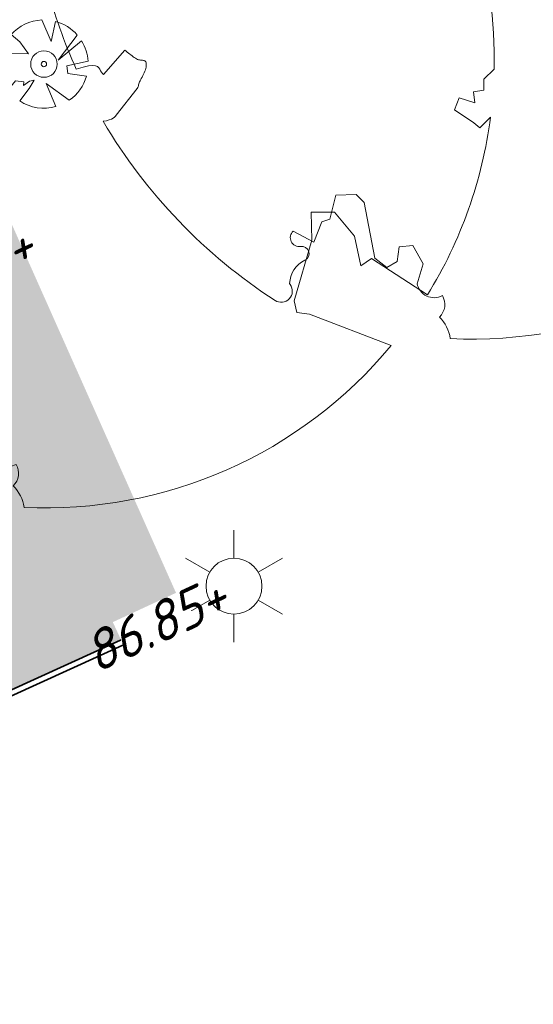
# Model space of a CAD drawing. Header units: metres. Extents: x 195696 to 514079, y 327475 to 328989.
# Tile 32 of 256: x 195915 to 195921, y 327591 to 327602. Entities that reach past the tile are written whole.
import ezdxf
from ezdxf.enums import TextEntityAlignment as Align

# ---------------------------------------------------------------- set-up
doc = ezdxf.new("R2010")
doc.units = ezdxf.units.M
for name, color, linetype, lineweight in [('B-WE-GR-BOOM-S', 74, 'Continuous', 18), ('B-WE-OV-ARMATUUR-S-250', 7, 'Continuous', 18), ('bct-bomen', 252, 'Continuous', 9), ('N-WE-GR-GRAS-A-250', 62, 'Continuous', 18), ('N-WE-VH-KANTOPSLUITING_OPSLUITBAND_60X200-G', 5, 'Continuous', 35), ('N-WE-VH-KANTOPSLUITING_VOORKANTBAND-G', 2, 'Continuous', 35), ('N-WE-VH-KANTVERHARDING-G', 5, 'Continuous', 35), ('N-WE-VH-OPENVERHARDING_STRAATBAKSTEEN_BRUIN-A-250', 35, 'Continuous', 18), ('X-XX-AL-T18', 7, 'Continuous', 18)]:
    doc.layers.add(name, color=color, linetype=linetype, lineweight=lineweight)
doc.styles.add('NLCS-ISO', font='NLCS-ISO.ttf')
doc.styles.add('NLCS-ISO-M250-T18_CURSIEF', font='NLCS-ISO.ttf', dxfattribs={"oblique": 15, "height": 0.45})
doc.styles.get("Standard").update_dxf_attribs({"font": 'arial.ttf'})

# ---------------------------------------------------------------- blocks, each defined once
blk = doc.blocks.new('SGR-BOOM_05')
blk.add_lwpolyline([(0.4325246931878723, 4.711883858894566), (0.4412366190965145, 4.722067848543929), (0.4495406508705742, 4.730963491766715), (0.457499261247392, 4.738955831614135), (0.4651749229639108, 4.746429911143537), (0.4726301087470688, 4.753770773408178), (0.4799272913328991, 4.761363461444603), (0.4871289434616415, 4.769593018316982), (0.4942975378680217, 4.778844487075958), (0.5013792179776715, 4.78953650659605), (0.507854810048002, 4.802222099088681), (0.5130888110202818, 4.817487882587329), (0.5164457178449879, 4.835920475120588), (0.5172900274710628, 4.858106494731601), (0.5149862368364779, 4.884632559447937), (0.5088988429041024, 4.916085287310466), (0.4752610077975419, 5.034436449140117, -0.5293802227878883), (0.5290991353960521, 5.098767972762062, -0.08713876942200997), (2.218306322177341, 4.624671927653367, -0.3723405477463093), (2.284485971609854, 4.472597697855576), (2.353810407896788, 4.119139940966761), (2.180208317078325, 3.946086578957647), (1.99206671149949, 3.985480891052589), (1.766984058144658, 3.816663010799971), (1.853127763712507, 3.602310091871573), (2.086202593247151, 3.527331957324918), (2.711896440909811, 3.67116193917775), (2.864476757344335, 3.58686285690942), (2.849520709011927, 3.452573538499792), (2.706793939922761, 3.364669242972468), (2.577044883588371, 2.941253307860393), (2.743005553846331, 2.669806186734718), (3.167776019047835, 3.346672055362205, -0.5046405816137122), (3.406018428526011, 3.139734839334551, 0.3319483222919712), (3.543642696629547, 2.921146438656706, 0.282007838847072), (3.99290985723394, 3.003759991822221), (3.956968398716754, 2.985163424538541, -0.5121558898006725), (4.162740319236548, 2.983535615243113, -0.1607604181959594), (5.094490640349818, -0.05607239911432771), (4.977332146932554, -0.1690536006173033), (4.976312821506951, -0.2938416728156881), (4.8618704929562, -0.3148519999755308), (4.876229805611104, -0.4378637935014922), (4.698090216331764, -0.3805204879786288), (4.644143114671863, -0.5192137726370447), (4.863809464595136, -0.6652633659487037), (4.932503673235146, -0.7196641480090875), (5.053640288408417, -0.5992007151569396, -0.1063709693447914), (4.340554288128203, -2.610345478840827), (3.70529781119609, -2.2009414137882), (3.587571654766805, -2.281876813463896), (3.512459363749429, -1.944794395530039), (3.286149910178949, -1.67334727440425), (3.023546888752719, -1.675915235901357), (3.029665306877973, -1.990035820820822), (2.830389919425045, -2.677651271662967), (2.860626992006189, -2.808775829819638), (3.005150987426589, -2.829446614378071), (3.929857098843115, -3.182947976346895, -0.2362982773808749), (-0.2250862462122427, -5.013472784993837, 0.1596250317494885), (-0.3470448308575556, -4.770134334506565, 0.3508021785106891), (-0.3148115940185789, -4.527846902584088, -0.5046405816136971), (-0.6000098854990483, -4.392775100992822), (-0.530619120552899, -4.170222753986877), (-0.6474450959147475, -3.962362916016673), (-0.8016343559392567, -3.977834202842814), (-0.8248145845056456, -4.14384857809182), (-0.941790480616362, -4.211479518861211), (-1.080272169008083, -4.105602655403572), (-1.199847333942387, -3.474824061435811), (-1.291065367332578, -3.383747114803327), (-1.521968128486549, -3.390946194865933), (-1.586173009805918, -3.664879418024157), (-1.680264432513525, -3.694423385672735), (-1.769024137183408, -3.922911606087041), (-2.003269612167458, -3.79763926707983, 0.7335825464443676), (-1.917708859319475, -3.972704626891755, -0.8616245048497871), (-1.870123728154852, -4.127626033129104, 0.2799778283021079), (-2.04306959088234, -4.392508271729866), (-2.03586990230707, -4.402599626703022, -0.8270561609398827), (-2.207893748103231, -4.582742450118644, -0.1167741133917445), (-4.152188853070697, -2.556267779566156), (-4.114413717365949, -2.549202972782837), (-4.083543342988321, -2.540638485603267), (-4.058769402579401, -2.530881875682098), (-4.039283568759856, -2.520240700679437), (-4.02427751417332, -2.509022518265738), (-4.012942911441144, -2.497534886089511), (-4.004471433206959, -2.486085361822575), (-3.767567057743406, -2.183934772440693), (-3.762478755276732, -2.173394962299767), (-3.758320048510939, -2.163280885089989), (-3.754774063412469, -2.153365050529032), (-3.751523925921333, -2.143419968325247), (-3.748252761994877, -2.133218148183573), (-3.744643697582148, -2.12253209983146), (-3.740379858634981, -2.111134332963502), (-3.735144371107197, -2.09879735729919), (-3.7287288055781, -2.085363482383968), (-3.721358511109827, -2.070954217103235), (-3.713367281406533, -2.055760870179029), (-3.705088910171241, -2.03997475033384), (-3.696857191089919, -2.02378716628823), (-3.689005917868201, -2.007389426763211), (-3.681868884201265, -1.990972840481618), (-3.675779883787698, -1.974728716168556), (-3.671016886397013, -1.958854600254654), (-3.667634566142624, -1.943572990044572), (-3.665631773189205, -1.929112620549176), (-3.665007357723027, -1.915702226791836), (-3.665760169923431, -1.903570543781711), (-3.66788905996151, -1.892946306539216), (-3.671392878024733, -1.884058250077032), (-3.676270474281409, -1.877135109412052), (-3.682496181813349, -1.87228834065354), (-3.689946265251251, -1.869160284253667), (-3.698472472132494, -1.867276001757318), (-3.707926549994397, -1.86616055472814), (-3.718160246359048, -1.865339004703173), (-3.72902530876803, -1.864336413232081), (-3.740373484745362, -1.86267784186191), (-3.752056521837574, -1.859888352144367), (-3.763951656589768, -1.855601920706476), (-3.776038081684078, -1.849888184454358), (-3.788320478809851, -1.842925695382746), (-3.800803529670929, -1.834893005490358), (-3.813491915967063, -1.8259686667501), (-3.826390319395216, -1.816331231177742), (-3.839503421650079, -1.806159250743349), (-3.852835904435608, -1.795631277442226), (-3.866362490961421, -1.784873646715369), (-3.879938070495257, -1.773803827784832), (-3.893387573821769, -1.76228707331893), (-3.906535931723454, -1.750188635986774), (-4.149695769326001, -2.02842049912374), (-4.161716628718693, -2.014754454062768), (-4.172911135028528, -2.000102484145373), (-4.183104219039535, -1.984329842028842), (-4.192608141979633, -1.967625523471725), (-4.203684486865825, -1.951473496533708), (-4.219082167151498, -1.937681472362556), (-4.241550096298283, -1.928057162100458), (-4.273837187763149, -1.924408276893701), (-4.318692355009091, -1.928542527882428), (-4.378864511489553, -1.942267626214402), (-4.457102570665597, -1.96739128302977, -0.04099741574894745), (-4.791147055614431, -1.027236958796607), (-4.617442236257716, -1.057135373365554), (-4.462688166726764, -1.156360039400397), (-4.380222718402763, -1.081691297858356), (-4.281020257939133, -0.9269601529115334), (-4.376017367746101, -0.7817417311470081), (-4.322820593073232, -0.567248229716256), (-4.520005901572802, -0.551067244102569), (-4.652051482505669, -0.4231675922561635), (-4.89199676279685, -0.5800962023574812, -0.05814040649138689), (-4.988069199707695, 0.8291727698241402), (-4.851792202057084, 0.8021379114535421), (-4.298456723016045, 0.3639367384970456), (-4.059571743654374, 0.4468333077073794), (-3.128243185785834, 0.6926248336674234), (-3.048903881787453, 1.000164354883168), (-3.408870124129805, 1.143500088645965), (-3.464013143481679, 1.261371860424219), (-4.121257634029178, 1.583987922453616), (-4.135853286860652, 1.768685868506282), (-4.357977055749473, 1.956958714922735), (-4.448296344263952, 2.139788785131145), (-4.296559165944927, 2.378269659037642), (-3.957550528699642, 2.431343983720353), (-3.649608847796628, 2.632691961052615), (-3.646147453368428, 2.840191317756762), (-3.838176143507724, 3.066466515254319), (-3.787176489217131, 3.162116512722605), (-3.863200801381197, 3.31009734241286, -0.1342797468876), (-1.664191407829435, 4.834836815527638, -0.5417265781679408), (-1.596738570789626, 4.783170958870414), (-1.607648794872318, 4.639467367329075), (-1.605334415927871, 4.564777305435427), (-1.595180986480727, 4.507652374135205), (-1.578905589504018, 4.464963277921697), (-1.558225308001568, 4.433580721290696), (-1.534857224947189, 4.41037540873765), (-1.510518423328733, 4.392218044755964), (-1.486925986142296, 4.375979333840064), (-1.465438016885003, 4.359178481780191), (-1.44597670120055, 4.341928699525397), (-1.428105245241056, 4.324991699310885), (-1.411386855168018, 4.3091291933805), (-1.395384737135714, 4.295102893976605), (-1.379662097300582, 4.283674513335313), (-1.3637821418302, 4.275605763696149), (-1.347308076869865, 4.271658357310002), (-1.329896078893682, 4.272312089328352), (-1.3115742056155, 4.276919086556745), (-1.292463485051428, 4.284549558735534), (-1.272684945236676, 4.294273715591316), (-1.25235961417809, 4.305161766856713), (-1.231608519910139, 4.316283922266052), (-1.210552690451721, 4.326710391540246), (-1.189313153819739, 4.335511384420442), (-1.168017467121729, 4.342023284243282), (-1.146819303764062, 4.346647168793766), (-1.125878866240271, 4.350050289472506), (-1.105356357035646, 4.352899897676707), (-1.085411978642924, 4.355863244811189), (-1.066205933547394, 4.359607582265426), (-1.047898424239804, 4.364800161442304), (-1.030649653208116, 4.372108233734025), (-1.014588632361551, 4.38201337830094), (-0.9997196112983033, 4.394254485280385), (-0.9860156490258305, 4.40838477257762), (-0.9734498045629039, 4.423957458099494), (-0.9628477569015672, 4.324096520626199), (-0.940279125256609, 4.298315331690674), (-0.8338833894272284, 4.117847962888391), (-0.6106941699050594, 3.995871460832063), (-0.9268198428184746, 4.507921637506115), (-0.9210099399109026, 4.523481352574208), (-0.9169947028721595, 4.538581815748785), (-0.9151697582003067, 4.553389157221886), (-0.9159307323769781, 4.56806950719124), (-0.9196732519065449, 4.58278899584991), (-0.9267929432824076, 4.59771375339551), (-0.9376854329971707, 4.613009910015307), (-0.9526429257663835, 4.628990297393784), (-0.9715439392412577, 4.64655455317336), (-0.9941635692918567, 4.666749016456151), (-1.020276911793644, 4.690620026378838), (-1.049659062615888, 4.719213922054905), (-1.082085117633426, 4.753577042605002), (-1.117330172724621, 4.794755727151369), (-1.199269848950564, 4.900951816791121, -0.5431042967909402), (-1.17106461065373, 4.981224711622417, -0.04676559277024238), (-0.234242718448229, 5.117425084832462, -0.3851675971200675), (-0.1815216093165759, 5.074406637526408), (-0.1522898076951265, 4.88240583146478), (-0.1377666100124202, 4.822421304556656), (-0.1214819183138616, 4.780422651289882), (-0.1038292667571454, 4.753143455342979), (-0.08520218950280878, 4.737317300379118), (-0.06599422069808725, 4.729677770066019), (-0.04659889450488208, 4.72695844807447), (-0.02740974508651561, 4.725892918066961), (-0.008747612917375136, 4.723795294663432), (0.009357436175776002, 4.720301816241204), (0.02694803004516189, 4.715629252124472), (0.04406679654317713, 4.709994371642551), (0.06075636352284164, 4.703613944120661), (0.07705935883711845, 4.696704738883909), (0.09301841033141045, 4.68948352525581), (0.1086761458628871, 4.682167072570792), (0.1240417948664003, 4.674922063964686), (0.138990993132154, 4.66771483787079), (0.1533659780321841, 4.660461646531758), (0.1670089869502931, 4.653078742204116), (0.1797622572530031, 4.645482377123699), (0.1914680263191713, 4.637588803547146), (0.2019685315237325, 4.629314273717), (0.211106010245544, 4.620575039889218), (0.2188088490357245, 4.611358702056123), (0.2253500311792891, 4.601938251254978), (0.2310886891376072, 4.59265802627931), (0.236383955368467, 4.583862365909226), (0.2415949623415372, 4.575895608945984), (0.2470808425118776, 4.56910209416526), (0.2532007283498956, 4.563826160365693), (0.2603137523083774, 4.560412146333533), (0.2686849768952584, 4.559130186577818), (0.2782031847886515, 4.55995359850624), (0.2886630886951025, 4.562781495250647), (0.2998594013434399, 4.567512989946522), (0.31158683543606, 4.574047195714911), (0.3236401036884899, 4.582283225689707), (0.3358139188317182, 4.592120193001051), (0.3479029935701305, 4.603457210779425), (0.3597324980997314, 4.616146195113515), (0.3712494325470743, 4.629850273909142), (0.382431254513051, 4.644185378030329), (0.393255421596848, 4.658767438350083), (0.4036993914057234, 4.673212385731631), (0.4137406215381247, 4.687136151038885), (0.4233565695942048, 4.700154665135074)], format="xyb", close=True)
blk.add_circle((0, 0), 0.15)
blk = doc.blocks.new('BOOM_3-flat-15-flat-1-flat-1-flat-1')
at = {"layer": 'bct-bomen', "color": 252, "lineweight": 9}
for p, q in [((0.08230524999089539, 0.2549584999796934), (-0.02444974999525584, 0.4994019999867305)), ((0.1305271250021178, 0.4826619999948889), (0.08230524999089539, 0.2549584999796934)), ((-0.3728521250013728, 0.333138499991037), (-0.2713552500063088, 0.250506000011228)), ((-0.2713552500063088, 0.250506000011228), (-0.1765594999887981, 0.1169312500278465)), ((0.1588707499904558, 0.04569150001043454), (0.3767759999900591, 0.3286940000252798)), ((0.4259832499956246, 0.26179812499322), (0.1588707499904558, 0.04569150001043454)), ((-0.1765594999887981, 0.1169312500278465), (-0.485173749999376, 0.1208572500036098)), ((0.2573125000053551, -0.02109599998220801), (0.4990382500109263, 0.03099749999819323)), ((0.2682502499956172, -0.1056932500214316), (0.2573125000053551, -0.02109599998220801)), ((0.4809480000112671, -0.1367078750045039), (0.2682502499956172, -0.1056932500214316)), ((-0.4069834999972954, -0.290455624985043), (-0.322398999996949, -0.1902905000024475)), ((-0.322398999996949, -0.1902905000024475), (-0.2276035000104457, -0.199195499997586)), ((-0.2312492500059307, -0.2437204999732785), (-0.1619757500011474, -0.1947429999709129)), ((-0.2276035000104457, -0.199195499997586), (-0.2312492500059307, -0.2437204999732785)), ((-0.1109320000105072, -0.1813857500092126), (-0.1692677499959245, -0.2748879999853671)), ((-0.1619757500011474, -0.1947429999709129), (-0.1109320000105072, -0.1813857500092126)), ((0.1354275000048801, -0.4813101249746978), (0.02396950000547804, -0.2214580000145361)), ((0.02396950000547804, -0.2214580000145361), (0.2869588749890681, -0.4094565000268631)), ((-0.1692677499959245, -0.2748879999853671), (-0.2750012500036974, -0.4173677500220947)), ((-0.2750012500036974, -0.4173677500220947), (-0.275053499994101, -0.4175469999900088))]:
    blk.add_line(p, q, dxfattribs=at)
for centre, major_axis, ratio, start_param, end_param in [((1.250009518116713e-07, 1.249718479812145e-07), (-0.3535534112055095, 0.3535534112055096), 0.9999999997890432, -0.736478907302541, 0.05619347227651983), ((-1.250009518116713e-07, 1.249718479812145e-07), (0.3535533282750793, 0.3535533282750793), 0.9999999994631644, 6.215134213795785, 6.804468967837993), ((0, 0), (-0.3535534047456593, 0.3535534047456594), 0.9999999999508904, 3.989025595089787, 4.478057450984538), ((0, 0), (-0.3535534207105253, 0.3535534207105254), 0.9999999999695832, 0.5412658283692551, 1.405245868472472), ((0, 0), (-0.02121320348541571, 0.02121320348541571), 0.9999999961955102, 3.926990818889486, 10.21017612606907), ((0, 0), (0.3535534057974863, 0.3535534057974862), 0.999999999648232, 4.53827275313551, 5.220844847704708), ((1.250009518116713e-07, 0), (-0.3535533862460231, 0.3535533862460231), 0.9999999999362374, 1.773701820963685, 2.630475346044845)]:
    blk.add_ellipse(centre, major_axis=major_axis, ratio=ratio, start_param=start_param, end_param=end_param, dxfattribs=at)
at = {"layer": 'bct-bomen', "flags": 1}
for tag, p in [('POINTNUMBER', (0, 0)), ('COMMENT', (0, -0.3125))]:
    blk.add_attdef(tag, p, '', height=0.25, dxfattribs=at)
blk = doc.blocks.new('SOV-ARMATUUR-SO')
for p, q in [((8.349587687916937e-10, 1.265625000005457), (1.669846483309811e-09, 2.53125000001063)), ((-1.096064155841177, 0.6328125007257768), (-2.192125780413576, 1.265625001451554)), ((1.096064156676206, 0.6328124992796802), (2.192125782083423, 1.26562499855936)), ((-1.096064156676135, -0.6328124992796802), (-2.192125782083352, -1.26562499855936)), ((1.096064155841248, -0.6328125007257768), (2.192125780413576, -1.265625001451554)), ((-8.349587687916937e-10, -1.265625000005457), (-1.669775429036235e-09, -2.53125000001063))]:
    blk.add_line(p, q)
blk.add_circle((0, 0), 1.265625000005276)
at = {"style": 'NLCS-ISO'}
blk.add_attdef('TYPE', text='', height=1.75, dxfattribs=at).set_placement((0.1052451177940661, 3.816837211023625), align=Align.MIDDLE_CENTER)

msp = doc.modelspace()

# ---------------------------------------------------------------- hatches: boundary and pattern name
at = {"layer": 'N-WE-GR-GRAS-A-250', "lineweight": 0}
h = msp.add_hatch(dxfattribs=at)
h.set_pattern_fill('AGR-GRAS_02-SO', color=256, scale=0.05, pattern_type=2)
h.set_pattern_definition([(0, (0, 0), (0.5, 0.5), [0.125, -0.375]), (0, (0.275, 0.3), (0.5, 0.5), [0.125, -0.375]), (90, (0.05, 0.175), (-0.5, 0.5), [0.125, -0.375]), (90, (0.25, 0.35), (-0.5, 0.5), [0.125, -0.375]), (45, (0.1, 0.35), (0, 0.5000000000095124), [0.125, -0.582106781]), (135, (0.275, 0), (-0.5000000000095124, 0), [0.125, -0.582106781]), (26.56505119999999, (0.125, 0.15), (0.5000000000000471, 2.000322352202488e-10), [0.125, -0.9930339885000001]), (26.56505119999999, (0.35, 0.4), (0.5000000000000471, 2.000322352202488e-10), [0.125, -0.9930339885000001]), (63.43494882, (0.35, 0), (2.54993137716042e-11, 0.500000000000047), [0.125, -0.9930339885]), (63.43494882, (0.125, 0.225), (2.54993137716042e-11, 0.500000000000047), [0.125, -0.9930339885]), (63.43494882, (0.3, 0.1), (2.54993137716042e-11, 0.500000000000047), [0.125, -0.9930339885]), (116.5650512, (0, 0.275), (-2.000324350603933e-10, 0.500000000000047), [0.125, -0.9930339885]), (153.43494882, (0.1, 0.07500000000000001), (-0.500000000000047, 2.549949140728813e-11), [0.125, -0.9930339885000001])])
edge = h.paths.add_edge_path()
edge.add_line((195903.9956943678, 327603.2060220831), (195904.183198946, 327602.9449699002))
edge.add_arc((195908.906000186, 327599.578198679), 5.800000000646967, 144.5158446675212, 197.0040277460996)
edge.add_arc((195903.6464528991, 327597.9697998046), 0.3000195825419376, 197.0059274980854, 304.7222992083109)
edge.add_line((195903.8173438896, 327597.7232069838), (195904.6297932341, 327598.3062387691))
edge.add_line((195904.6297932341, 327598.3062387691), (195904.6880964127, 327598.2249938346))
edge.add_arc((195874.6411075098, 327639.2375554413), 50.84143734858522, 306.2275834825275, 317.1015318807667)
edge.add_arc((195926.866324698, 327592.0628251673), 19.55377332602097, 122.68359516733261, 140.0077437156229, ccw=False)
edge.add_arc((196178.5579974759, 327200.510303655), 485.0235024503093, 120.53702746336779, 122.73109156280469, ccw=False)
edge.add_arc((196102.5093254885, 327329.4247478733), 335.3494083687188, 114.9861992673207, 120.5370274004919, ccw=False)
edge.add_line((195960.857752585, 327633.3886562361), (195976.960680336, 327641.2572951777))
edge.add_line((195976.960680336, 327641.2572951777), (195975.8979426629, 327643.4321551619))
edge.add_line((195975.8979426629, 327643.4321551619), (195941.6875728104, 327627.7421393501))
edge.add_arc((196043.197863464, 327406.4100114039), 243.499999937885, 114.6377677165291, 117.7694669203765)
edge.add_arc((195952.9500934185, 327577.8014638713), 49.79999999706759, 117.7694669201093, 133.4711233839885)
edge.add_arc((195884.151202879, 327650.3735842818), 50.20000000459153, 302.8422075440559, 313.47112338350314, ccw=False)
edge.add_arc((196024.1603589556, 327433.4729748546), 207.9635879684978, 122.8422077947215, 124.478979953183)
edge.add_arc((196113.5382223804, 327305.295721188), 364.223308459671, 124.6544697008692, 125.1215785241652)
at = {"layer": 'N-WE-VH-OPENVERHARDING_STRAATBAKSTEEN_BRUIN-A-250', "lineweight": 0}
h = msp.add_hatch(dxfattribs=at)
h.set_pattern_fill('AVH-SBS_KEIFORMAAT_ELLEBOOG_01-SO', color=256, scale=1.25, angle=127.57677886, pattern_type=2)
h.set_pattern_definition([(127.57677886, (0, 0), (-0.02283910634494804, -0.1752951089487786), [0.375, -0.125]), (217.57677886, (-0.1524560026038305, 0.1981342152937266), (-0.02283910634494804, -0.1752951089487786), [0.375, -0.125]), (127.57677886, (-0.1257615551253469, 0.06095310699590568), (-0.02283910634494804, -0.1752951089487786), [0, -0.5]), (127.57677886, (-0.2896371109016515, 0.171439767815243), (-0.02283910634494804, -0.1752951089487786), [0, -0.5])])
edge = h.paths.add_edge_path()
edge.add_arc((195889.3133556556, 327620.9255488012), 30.0000000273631, 304.73210271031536, 309.4821939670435, ccw=False)
edge.add_arc((195993.174350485, 327471.11064285), 152.2953984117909, 124.7321027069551, 127.6429260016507)
edge.add_line((195900.1616757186, 327591.7030584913), (195893.580914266, 327586.2769750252))
edge.add_line((195893.580914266, 327586.2769750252), (195893.651219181, 327586.1797267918))
edge.add_line((195893.651219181, 327586.1797267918), (195895.4210667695, 327585.6512831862))
edge.add_line((195895.4210667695, 327585.6512831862), (195895.7564686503, 327585.4288988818))
edge.add_line((195895.7564686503, 327585.4288988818), (195899.3417599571, 327586.9646881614))
edge.add_line((195899.3417599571, 327586.9646881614), (195899.4197795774, 327587.3322332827))
edge.add_line((195899.4197795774, 327587.3322332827), (195908.526052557, 327591.4275688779))
edge.add_line((195908.526052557, 327591.4275688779), (195916.9636331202, 327595.3168445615))
edge.add_line((195916.9636331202, 327595.3168445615), (195914.9959999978, 327599.7309999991))
edge.add_line((195914.9959999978, 327599.7309999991), (195909.0101484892, 327597.0382844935))
edge.add_arc((195908.8050242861, 327597.4942714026), 0.499999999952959, 146.411686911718, 294.22044024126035, ccw=False)

# ---------------------------------------------------------------- linework, layer by layer
at = {"layer": 'N-WE-VH-KANTOPSLUITING_OPSLUITBAND_60X200-G', "flags": 128}
msp.add_lwpolyline([(195899.3417599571, 327586.9646881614), (195899.4197795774, 327587.3322332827), (195908.526052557, 327591.4275688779), (195913.6479287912, 327593.8075113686), (195916.9636331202, 327595.3168445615)], dxfattribs=at)
at = {"layer": 'N-WE-VH-KANTOPSLUITING_VOORKANTBAND-G', "flags": 128}
msp.add_lwpolyline([(195916.9884912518, 327595.2622361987), (195913.673, 327593.753), (195908.551, 327591.373), (195899.4721510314, 327587.2899977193), (195899.4092319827, 327586.9935903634)], dxfattribs=at)
at = {"layer": 'N-WE-VH-KANTVERHARDING-G'}
msp.add_lwpolyline([(195938.9778525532, 327633.6503891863, 0.09134975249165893), (195864.8374146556, 327581.5886352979)], format="xyb", dxfattribs=at)

# ---------------------------------------------------------------- block references
at = {"layer": 'B-WE-GR-BOOM-S'}
for p in [(195920.2, 327603.414, 86.895), (195915.377, 327601.505, 86.899)]:
    msp.add_blockref('SGR-BOOM_05', p, dxfattribs=at)
at = {"layer": 'B-WE-OV-ARMATUUR-S-250', "xscale": 0.25, "yscale": 0.25, "zscale": 0.25}
msp.add_blockref('SOV-ARMATUUR-SO', (195917.527, 327595.6, 86.854), dxfattribs=at)
at = {"layer": 'bct-bomen'}
msp.add_blockref('BOOM_3-flat-15-flat-1-flat-1-flat-1', (195915.377, 327601.505, 86.899), dxfattribs=at)

# ---------------------------------------------------------------- next in the draw order: texts
at = {"layer": 'X-XX-AL-T18', "char_height": 0.45, "attachment_point": 5, "rotation": 24.851418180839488, "style": 'NLCS-ISO-M250-T18_CURSIEF', "bg_fill": 3, "box_fill_scale": 1, "bg_fill_color": 256, "bg_fill_transparency": 0}
for s, insert in [('86.77+', (195914.4667138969, 327599.1510361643)), ('86.85+', (195916.6396758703, 327595.1693768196))]:
    msp.add_mtext_dynamic_manual_height_columns(s, width=0.8572391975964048, gutter_width=4.5, heights=[0], dxfattribs=dict(at, insert=insert))

doc.saveas('drawing.dxf')
